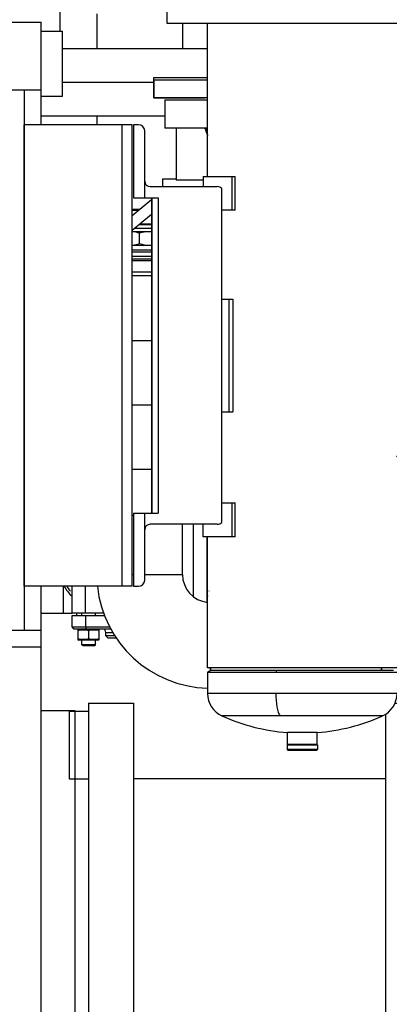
# Model space of a CAD drawing. Header units: millimetres. Extents: x 0 to 1189, y 0 to 841.
# Tile 11 of 169: x 483 to 496, y 220 to 255. Entities that reach past the tile are written whole.
import ezdxf
from ezdxf.enums import TextEntityAlignment as Align

# ---------------------------------------------------------------- set-up
doc = ezdxf.new("R2010")
doc.units = ezdxf.units.MM
doc.header["$LTSCALE"] = 65.395
doc.linetypes.add('CENTER', pattern=[0.6, 0.375, -0.075, 0.075, -0.075])
doc.layers.get('0').update_dxf_attribs({"linetype": 'CONTINUOUS'})
for name, color, linetype in [('1907_153200_19_ABL1210', 7, 'CONTINUOUS'), ('1907_153200_19_T2_PBL1211', 7, 'CONTINUOUS'), ('1907_153200_19_T3_PBL1842', 7, 'CONTINUOUS'), ('1907_153200_76_ABL1267', 7, 'CONTINUOUS'), ('1907_153200_83_ABL1291', 7, 'CONTINUOUS'), ('1907_153200_88_ABL1148', 7, 'CONTINUOUS'), ('1907_153200_88_T3_PBL1197', 7, 'CONTINUOUS'), ('1907_153200_88_T4_PBL1205', 7, 'CONTINUOUS'), ('1907_153200_88_T8_PBL1265', 7, 'CONTINUOUS'), ('1907_153701_46_PBL1199', 7, 'CONTINUOUS'), ('1907_153701_64_PBL1487', 7, 'CONTINUOUS'), ('1907_153701_65_PBL1194', 7, 'CONTINUOUS'), ('1907_843312_02_PBL1261', 7, 'CONTINUOUS'), ('1997_000000_TLKGS_MARKETING_ABL1174', 7, 'CONTINUOUS'), ('1997_030000_TLKGS_V_ABL1175', 7, 'CONTINUOUS'), ('1997_100000_TLKGS_V_ABL1176', 7, 'CONTINUOUS'), ('1997_122000_06_SIMPLE1_A_ABL1269', 7, 'CONTINUOUS'), ('1997_122000_06_SIMPLE1_T1_A_PBL1270', 7, 'CONTINUOUS'), ('1997_200000_TLKGS_V_ABL1229', 7, 'CONTINUOUS'), ('1997_252000_06_SIMPLE1_T1_X_PBL1290', 7, 'CONTINUOUS'), ('1997_252000_06_SIMPLE1_X_ABL1289', 7, 'CONTINUOUS'), ('9M32C_GENSET_KPL_GRUNDRAHMEN_ABL1127', 7, 'CONTINUOUS'), ('9M32C_GENSET_KPL_GRUNDRAHMEN_T1_PBL1128', 7, 'CONTINUOUS'), ('9M32C_GENSET_KPL_VERROHRUNG_ABL1133', 7, 'CONTINUOUS'), ('AKO_TEMP_REGLER_226_1812-065-0_PBL1198', 7, 'CONTINUOUS'), ('BOGEN-S-2D-90-114_3X3_6_PBL1500', 7, 'CONTINUOUS'), ('BOGEN-S-2D-90-76_1X2_9_PBL1206', 7, 'CONTINUOUS'), ('BOGEN-S-2D-90-76_1X2_9_PBL1207', 7, 'CONTINUOUS'), ('D2616-2-K-139_7-4_0-114_3-3_6_PBL1503', 7, 'CONTINUOUS'), ('EN1092-1-01A-DN40-PN16-39_PBL1268', 7, 'CONTINUOUS'), ('links_23_VBL1126', 7, 'CONTINUOUS'), ('T-STUECK-S-76_1X2_9-60_3X2_9_PBL1488', 7, 'CONTINUOUS'), ('T-STUECK-S-76_1X2_9-60_3X2_9_PBL1489', 7, 'CONTINUOUS'), ('T-STUECK-S-76_1X2_9-60_3X2_9_PBL1493', 7, 'CONTINUOUS'), ('VORWAERMGERAT_C33_12225_04_PBL1136', 7, 'CONTINUOUS'), ('VT40CD-D10_Z171-24344_ABL1140', 7, 'CONTINUOUS'), ('VT40CD-D10_Z171-24344_T1_PBL1141', 7, 'CONTINUOUS'), ('VT40CD-D10_Z171-24344_T2_PBL1142', 7, 'CONTINUOUS'), ('VT40CD-D10_Z171-24344_T3_PBL1150', 7, 'CONTINUOUS'), ('VT40CD-D10_Z171-24344_T3_PBL1501', 7, 'CONTINUOUS')]:
    doc.layers.add(name, color=color, linetype=linetype)
doc.styles.get("Standard").update_dxf_attribs({"font": 'txt', "width": 0.6})
doc.dimstyles.new('DIMSTYLE_2', dxfattribs={"dimtxt": 3.5, "dimasz": 3.5, "dimexe": 1.8, "dimexo": 0, "dimgap": 0.875, "dimtad": 1, "dimlfac": 25, "dimdsep": 46, "dimtxsty": 'Standard', "dimblk": '_FILLED', "dimblk1": '_FILLED', "dimblk2": '_FILLED', "dimcen": 0.09, "dimadec": 0, "dimazin": 0, "dimtp": 2, "dimtm": 2, "dimtfac": 1, "dimtofl": 0, "dimtmove": 0, "dimatfit": 3, "dimldrblk": '_FILLED', "dimfxl": 1, "dimtolj": 1, "dimarcsym": 0})

# ---------------------------------------------------------------- blocks, each defined once
blk = doc.blocks.new('_FILLED')
at = {"color": 0, "linetype": 'ByBlock'}
blk.add_solid([(0, 0), (-1, 0.1671), (-1, -0.1671)], dxfattribs=at)
blk = doc.blocks.new('*D14')
at = {"color": 2, "linetype": 'Continuous'}
for p, q in [((515.38, 273.72), (515.38, 192.836)), ((284.42, 259.713), (284.42, 192.836)), ((284.42, 194.636), (399.9, 194.636)), ((515.38, 194.636), (399.9, 194.636))]:
    blk.add_line(p, q, dxfattribs=at)
at = {"color": 2, "linetype": 'Continuous', "xscale": 3.5, "yscale": 3.5, "zscale": 3.5, "rotation": 180}
blk.add_blockref('_FILLED', (284.42, 194.636), dxfattribs=at)
at = {"color": 2, "linetype": 'Continuous', "xscale": 3.5, "yscale": 3.5, "zscale": 3.5}
blk.add_blockref('_FILLED', (515.38, 194.636), dxfattribs=at)
at = {"color": 2, "linetype": 'Continuous', "width": 0.672619}
blk.add_text('5774', height=3.5, dxfattribs=at).set_placement((399.9, 195.511), align=Align.CENTER)
blk = doc.blocks.new('9M32C_GENSET_KPL_GRUNDRAHMEN_T1_PBL1128', base_point=(292.36, 229.836))
at = {"layer": '9M32C_GENSET_KPL_GRUNDRAHMEN_T1_PBL1128', "color": 7, "linetype": 'Continuous'}
for p, q in [((463.54, 255.036), (483.34, 255.036)), ((483.34, 251.396), (483.34, 255.036)), ((463.54, 252.636), (483.34, 252.636)), ((482.74, 252.636), (482.74, 233.436)), ((486.58, 251.396), (482.74, 251.396)), ((482.74, 234.996), (482.74, 251.396)), ((486.22, 234.996), (486.22, 251.396)), ((486.58, 234.996), (486.58, 251.396)), ((486.58, 234.996), (482.74, 234.996)), ((483.34, 206.236), (483.34, 234.996)), ((101.34, 233.436), (483.34, 233.436)), ((483.34, 232.836), (101.34, 232.836)), ((483.34, 230.576), (484.54, 230.576)), ((484.54, 230.576), (484.54, 209.056))]:
    blk.add_line(p, q, dxfattribs=at)
blk = doc.blocks.new('9M32C_GENSET_KPL_GRUNDRAHMEN_ABL1127', base_point=(292.36, 229.836))
at = {"layer": '9M32C_GENSET_KPL_GRUNDRAHMEN_T1_PBL1128'}
blk.add_blockref('9M32C_GENSET_KPL_GRUNDRAHMEN_T1_PBL1128', (292.36, 229.836), dxfattribs=at)
blk = doc.blocks.new('VORWAERMGERAT_C33_12225_04_PBL1136', base_point=(494.87, 245.941))
at = {"layer": 'VORWAERMGERAT_C33_12225_04_PBL1136', "color": 7, "linetype": 'Continuous'}
for p, q in [((487.82, 254.996), (487.82, 255.796)), ((497.42, 254.996), (487.82, 254.996)), ((489.254, 249.556), (489.254, 254.996)), ((487.34, 252.996), (489.254, 252.996)), ((487.34, 252.996), (487.34, 252.356)), ((489.254, 252.356), (487.34, 252.356)), ((487.74, 252.276), (489.254, 252.276)), ((487.74, 252.276), (487.74, 251.276)), ((486.8, 251.396), (486.62, 251.396)), ((486.62, 251.396), (486.62, 248.796)), ((489.254, 251.276), (487.74, 251.276)), ((488.14, 251.276), (488.14, 249.423)), ((487.02, 248.796), (487.02, 251.176)), ((489.252, 251.024), (489.254, 251.019)), ((489.094, 249.556), (490.24, 249.556)), ((489.094, 249.556), (489.094, 249.196)), ((490.126, 248.356), (490.126, 249.556)), ((490.24, 248.356), (490.24, 249.556)), ((487.22, 249.196), (489.6, 249.196)), ((487.66, 249.476), (488.14, 249.476)), ((487.66, 249.196), (487.66, 249.476)), ((489.094, 249.423), (488.14, 249.423)), ((486.62, 248.796), (487.496, 248.796)), ((487.26, 248.796), (487.26, 237.596)), ((487.27, 248.796), (487.27, 237.596)), ((487.496, 248.796), (487.496, 237.596)), ((489.759, 237.264), (489.759, 249.128)), ((490.24, 248.356), (489.759, 248.356)), ((489.759, 245.196), (490.149, 245.196)), ((490.016, 245.196), (490.016, 241.196)), ((490.149, 245.196), (490.149, 241.196)), ((489.759, 241.196), (490.149, 241.196)), ((489.759, 237.956), (490.24, 237.956)), ((490.126, 236.756), (490.126, 237.956)), ((490.24, 236.756), (490.24, 237.956)), ((486.62, 237.596), (487.496, 237.596)), ((486.62, 237.596), (486.62, 234.996)), ((487.02, 235.216), (487.02, 237.596)), ((489.6, 237.196), (487.22, 237.196)), ((489.094, 236.756), (489.094, 237.196)), ((490.24, 236.756), (489.094, 236.756)), ((489.254, 232.096), (489.254, 236.756)), ((486.62, 234.996), (486.8, 234.996)), ((495.986, 232.096), (489.254, 232.096)), ((489.254, 231.947), (489.374, 232.016)), ((489.374, 232.016), (495.866, 232.016)), ((489.254, 231.947), (495.986, 231.947)), ((489.254, 231.947), (489.254, 231.185)), ((493.148, 229.796), (492.092, 229.796)), ((492.092, 229.376), (492.092, 229.796)), ((493.148, 229.376), (493.148, 229.796)), ((492.08, 229.356), (493.16, 229.356)), ((492.08, 229.356), (492.08, 229.196)), ((493.16, 229.196), (492.08, 229.196)), ((492.08, 229.196), (492.12, 229.156)), ((493.148, 229.376), (492.092, 229.376)), ((492.12, 229.376), (492.12, 229.356)), ((493.12, 229.376), (493.12, 229.356)), ((493.16, 229.196), (493.12, 229.156)), ((493.16, 229.356), (493.16, 229.196)), ((493.12, 229.156), (492.12, 229.156))]:
    blk.add_line(p, q, dxfattribs=at)
at = {"layer": 'VORWAERMGERAT_C33_12225_04_PBL1136', "color": 9, "linetype": 'Continuous'}
for p, q in [((489.198, 251.275), (489.198, 251.276)), ((491.715, 232.016), (491.682, 231.947)), ((495.986, 231.185), (489.254, 231.185)), ((491.825, 230.391), (489.767, 230.391)), ((495.473, 230.391), (491.825, 230.391)), ((492.762, 229.156), (492.773, 229.196))]:
    blk.add_line(p, q, dxfattribs=at)
at = {"layer": 'VORWAERMGERAT_C33_12225_04_PBL1136', "color": 7, "linetype": 'Continuous'}
for centre, radius, start, end in [((486.8, 251.176), 0.22, 0.0001, 90), ((491.962, 252.125), 2.926, 196.8571, 202.0971), ((487.22, 249.396), 0.2, 180, 270), ((489.6, 248.976), 0.22, 43.7059, 90), ((489.6, 237.416), 0.22, 270, 316.2941), ((487.22, 236.996), 0.2, 90, 180), ((486.8, 235.216), 0.22, 270.0011, 360), ((490.126, 231.185), 0.872, 180, 245.698), ((495.114, 231.185), 0.872, 294.3018, 360), ((492.62, 236.708), 6.932, 245.6977, 265.6316), ((492.62, 236.708), 6.932, 274.3684, 294.3022)]:
    blk.add_arc(centre, radius, start, end, dxfattribs=at)
at = {"layer": 'VORWAERMGERAT_C33_12225_04_PBL1136', "color": 9, "linetype": 'Continuous'}
blk.add_arc((500.163, 253.473), 11.183, 191.3359, 192.6491, dxfattribs=at)
blk.add_open_spline([(491.682, 231.185), (491.682, 231.027), (491.697, 230.803), (491.757, 230.539), (491.799, 230.432), (491.825, 230.391)], degree=3, knots=[0, 0, 0, 0, 0.583023, 0.820475, 1, 1, 1, 1], dxfattribs=at)
blk = doc.blocks.new('VT40CD-D10_Z171-24344_T1_PBL1141', base_point=(485.82, 219.796))
at = {"layer": 'VT40CD-D10_Z171-24344_T1_PBL1141', "color": 7, "linetype": 'Continuous'}
for p, q in [((485.02, 230.836), (486.62, 230.836)), ((485.02, 230.836), (485.02, 208.756)), ((486.62, 230.836), (486.62, 208.756)), ((485.02, 208.756), (486.62, 208.756))]:
    blk.add_line(p, q, dxfattribs=at)
blk = doc.blocks.new('VT40CD-D10_Z171-24344_T2_PBL1142', base_point=(491.9, 219.796))
at = {"layer": 'VT40CD-D10_Z171-24344_T2_PBL1142', "color": 7, "linetype": 'Continuous'}
for p, q in [((495.91, 230.836), (497.18, 230.836)), ((497.18, 230.836), (497.18, 208.756)), ((495.58, 230.45), (495.58, 208.756)), ((495.58, 228.157), (486.62, 228.157)), ((495.58, 211.436), (486.62, 211.436)), ((495.58, 208.756), (497.18, 208.756))]:
    blk.add_line(p, q, dxfattribs=at)
blk = doc.blocks.new('VT40CD-D10_Z171-24344_T3_PBL1150', base_point=(497.24, 214.656))
at = {"layer": 'VT40CD-D10_Z171-24344_T3_PBL1150', "color": 7, "linetype": 'Continuous'}
for p, q in [((497.18, 218.656), (497.3, 218.656)), ((497.3, 218.656), (497.3, 210.656)), ((497.18, 210.656), (497.3, 210.656))]:
    blk.add_line(p, q, dxfattribs=at)
blk = doc.blocks.new('VT40CD-D10_Z171-24344_T3_PBL1501', base_point=(497.3, 224.936))
at = {"layer": 'VT40CD-D10_Z171-24344_T3_PBL1501', "color": 7, "linetype": 'Continuous'}
blk.add_line((497.3, 224.956), (497.3, 224.917), dxfattribs=at)
blk = doc.blocks.new('VT40CD-D10_Z171-24344_ABL1140', base_point=(491.16, 219.796))
at = {"layer": 'VT40CD-D10_Z171-24344_T1_PBL1141'}
blk.add_blockref('VT40CD-D10_Z171-24344_T1_PBL1141', (485.82, 219.796), dxfattribs=at)
at = {"layer": 'VT40CD-D10_Z171-24344_T2_PBL1142'}
blk.add_blockref('VT40CD-D10_Z171-24344_T2_PBL1142', (491.9, 219.796), dxfattribs=at)
at = {"layer": 'VT40CD-D10_Z171-24344_T3_PBL1150'}
blk.add_blockref('VT40CD-D10_Z171-24344_T3_PBL1150', (497.24, 214.656), dxfattribs=at)
at = {"layer": 'VT40CD-D10_Z171-24344_T3_PBL1501'}
blk.add_blockref('VT40CD-D10_Z171-24344_T3_PBL1501', (497.3, 224.936), dxfattribs=at)
blk = doc.blocks.new('1907_153200_88_T3_PBL1197', base_point=(497.67, 232.896))
at = {"layer": '1907_153200_88_T3_PBL1197', "color": 7, "linetype": 'Continuous'}
for p, q in [((499.9, 234.418), (495.986, 234.418)), ((499.9, 232.776), (499.9, 234.418)), ((495.44, 232.016), (495.44, 232.096)), ((498.62, 231.374), (495.986, 231.374))]:
    blk.add_line(p, q, dxfattribs=at)
at = {"layer": '1907_153200_88_T3_PBL1197', "color": 2, "linetype": 'CENTER'}
blk.add_line((499.9, 232.896), (495.986, 232.896), dxfattribs=at)
blk = doc.blocks.new('1907_153200_88_T4_PBL1205', base_point=(487.471, 236.466))
at = {"layer": '1907_153200_88_T4_PBL1205', "color": 7, "linetype": 'Continuous'}
for p, q in [((486.58, 237.516), (486.62, 237.516)), ((488.362, 235.416), (488.362, 237.196)), ((486.58, 235.416), (486.62, 235.416)), ((487.02, 235.416), (488.362, 235.416))]:
    blk.add_line(p, q, dxfattribs=at)
blk = doc.blocks.new('BOGEN-S-2D-90-76_1X2_9_PBL1206', base_point=(487.35, 233.395))
at = {"layer": 'BOGEN-S-2D-90-76_1X2_9_PBL1206', "color": 7, "linetype": 'Continuous'}
for p, q in [((486.58, 235.416), (486.62, 235.416)), ((487.02, 235.416), (488.362, 235.416)), ((489.36, 232.008), (489.36, 232.096))]:
    blk.add_line(p, q, dxfattribs=at)
for radius, start, end in [(0.998, 179.9998, 263.8446), (4.042, 185.9838, 268.4898)]:
    blk.add_arc((489.36, 235.416), radius, start, end, dxfattribs=at)
blk = doc.blocks.new('BOGEN-S-2D-90-76_1X2_9_PBL1207', base_point=(486.6, 237.516))
at = {"layer": 'BOGEN-S-2D-90-76_1X2_9_PBL1207', "color": 7, "linetype": 'Continuous'}
blk.add_line((486.58, 237.516), (486.62, 237.516), dxfattribs=at)
blk = doc.blocks.new('1907_153200_88_T8_PBL1265', base_point=(486.297, 252.896))
at = {"layer": '1907_153200_88_T8_PBL1265', "color": 7, "linetype": 'Continuous'}
for p, q in [((489.254, 254.096), (484.1, 254.096)), ((487.74, 251.696), (483.34, 251.696))]:
    blk.add_line(p, q, dxfattribs=at)
at = {"layer": '1907_153200_88_T8_PBL1265', "color": 2, "linetype": 'CENTER'}
blk.add_line((487.34, 252.896), (484.1, 252.896), dxfattribs=at)
blk = doc.blocks.new('T-STUECK-S-76_1X2_9-60_3X2_9_PBL1493', base_point=(492.4, 232.052))
at = {"layer": 'T-STUECK-S-76_1X2_9-60_3X2_9_PBL1493', "color": 7, "linetype": 'Continuous'}
for p, q in [((489.36, 232.096), (489.36, 232.008)), ((495.44, 232.096), (495.44, 232.016))]:
    blk.add_line(p, q, dxfattribs=at)
blk = doc.blocks.new('1907_153200_88_ABL1148', base_point=(495.84, 233.016))
at = {"layer": '1907_153200_88_T3_PBL1197'}
blk.add_blockref('1907_153200_88_T3_PBL1197', (497.67, 232.896), dxfattribs=at)
at = {"layer": '1907_153200_88_T4_PBL1205'}
blk.add_blockref('1907_153200_88_T4_PBL1205', (487.471, 236.466), dxfattribs=at)
at = {"layer": '1907_153200_88_T8_PBL1265'}
blk.add_blockref('1907_153200_88_T8_PBL1265', (486.297, 252.896), dxfattribs=at)
at = {"layer": 'BOGEN-S-2D-90-76_1X2_9_PBL1206'}
blk.add_blockref('BOGEN-S-2D-90-76_1X2_9_PBL1206', (487.35, 233.395), dxfattribs=at)
at = {"layer": 'BOGEN-S-2D-90-76_1X2_9_PBL1207'}
blk.add_blockref('BOGEN-S-2D-90-76_1X2_9_PBL1207', (486.6, 237.516), dxfattribs=at)
at = {"layer": 'T-STUECK-S-76_1X2_9-60_3X2_9_PBL1493'}
blk.add_blockref('T-STUECK-S-76_1X2_9-60_3X2_9_PBL1493', (492.4, 232.052), dxfattribs=at)
blk = doc.blocks.new('1907_153701_65_PBL1194', base_point=(484.68, 229.356))
at = {"layer": '1907_153701_65_PBL1194', "color": 7, "linetype": 'Continuous'}
for p, q in [((484.34, 230.556), (485.02, 230.556)), ((484.34, 230.556), (484.34, 228.156)), ((484.34, 228.156), (485.02, 228.156))]:
    blk.add_line(p, q, dxfattribs=at)
blk = doc.blocks.new('AKO_TEMP_REGLER_226_1812-065-0_PBL1198', base_point=(486.735, 240.636))
at = {"layer": 'AKO_TEMP_REGLER_226_1812-065-0_PBL1198', "color": 7, "linetype": 'Continuous'}
for p, q in [((486.58, 248.396), (486.853, 248.396)), ((486.58, 248.364), (486.815, 248.364)), ((487.26, 247.836), (486.808, 247.836)), ((487.27, 247.868), (486.846, 247.868)), ((487.26, 247.596), (486.58, 247.596)), ((486.665, 247.716), (487.27, 247.716)), ((486.84, 247.174), (486.84, 247.539)), ((486.58, 247.116), (487.27, 247.116)), ((486.58, 246.956), (487.26, 246.956)), ((486.58, 246.636), (487.26, 246.636)), ((487.26, 246.556), (486.58, 246.556)), ((487.26, 246.156), (486.58, 246.156)), ((484.44, 233.956), (485.598, 233.956)), ((484.44, 233.556), (484.44, 233.956)), ((484.602, 234.036), (484.602, 233.956)), ((484.789, 233.956), (484.789, 234.036)), ((484.92, 233.956), (484.92, 233.556)), ((485.269, 233.956), (485.269, 234.036)), ((484.44, 233.556), (485.784, 233.556)), ((484.52, 233.476), (484.44, 233.556)), ((485.821, 233.476), (484.52, 233.476)), ((484.649, 233.456), (484.685, 233.476)), ((484.649, 233.456), (484.649, 233.097)), ((484.92, 233.556), (484.953, 233.476)), ((485.029, 233.422), (485.029, 233.131)), ((485.409, 233.456), (485.373, 233.476)), ((485.409, 233.097), (485.409, 233.456)), ((484.649, 233.097), (484.685, 233.076)), ((485.373, 233.076), (484.686, 233.076)), ((484.789, 232.916), (484.789, 233.076)), ((485.269, 232.916), (485.269, 233.076)), ((485.409, 233.097), (485.373, 233.076)), ((485.64, 233.236), (485.64, 233.356)), ((485.971, 233.236), (485.64, 233.236)), ((485.72, 233.156), (485.64, 233.236)), ((486.027, 233.156), (485.72, 233.156)), ((485.269, 232.916), (484.789, 232.916)), ((484.829, 232.876), (484.789, 232.916)), ((485.229, 232.876), (484.829, 232.876)), ((485.229, 232.876), (485.269, 232.916))]:
    blk.add_line(p, q, dxfattribs=at)
at = {"layer": 'AKO_TEMP_REGLER_226_1812-065-0_PBL1198', "color": 9, "linetype": 'Continuous'}
for p, q in [((486.84, 248.396), (486.84, 248.385)), ((486.84, 247.836), (486.84, 247.863)), ((486.58, 246.876), (487.26, 246.876)), ((487.26, 246.716), (486.58, 246.716)), ((485.029, 233.476), (485.029, 233.422)), ((485.327, 233.076), (485.409, 233.131)), ((485.64, 233.356), (485.886, 233.356))]:
    blk.add_line(p, q, dxfattribs=at)
at = {"layer": 'AKO_TEMP_REGLER_226_1812-065-0_PBL1198', "color": 6, "linetype": 'Continuous'}
for p, q in [((486.58, 246.036), (487.26, 246.036)), ((488.76, 234.63), (488.76, 237.196)), ((489.24, 234.434), (489.24, 236.756)), ((484.44, 234.036), (484.44, 234.996)), ((484.92, 234.036), (484.92, 234.996)), ((485.561, 234.036), (484.44, 234.036))]:
    blk.add_line(p, q, dxfattribs=at)
at = {"layer": 'AKO_TEMP_REGLER_226_1812-065-0_PBL1198', "color": 7, "linetype": 'Continuous'}
for centre, radius, start, end in [((487.16, 246.736), 0.86, 83.3236, 90.0019), ((487.159, 247.975), 0.859, 270.0535, 276.7415), ((485.52, 233.356), 0.12, 0, 90), ((485.129, 233.971), 0.885, 287.9874, 288.4363)]:
    blk.add_arc(centre, radius, start, end, dxfattribs=at)
at = {"layer": 'AKO_TEMP_REGLER_226_1812-065-0_PBL1198', "color": 6, "linetype": 'Continuous'}
for start, end in [(213.0134, 220.6032), (318.9709, 319.321)]:
    blk.add_arc((486.84, 236.736), 3.2, start, end, dxfattribs=at)
at = {"layer": 'AKO_TEMP_REGLER_226_1812-065-0_PBL1198', "color": 9, "linetype": 'Continuous'}
for start, end in [(213.9499, 217.9275), (322.0899, 322.4884)]:
    blk.add_arc((486.84, 236.736), 3.12, start, end, dxfattribs=at)
at = {"layer": 'AKO_TEMP_REGLER_226_1812-065-0_PBL1198', "color": 7, "linetype": 'Continuous'}
for points in [[(486.84, 247.539), (486.756, 247.567), (486.669, 247.588), (486.581, 247.594)], [(487.16, 247.596), (487.051, 247.596), (486.942, 247.573), (486.84, 247.539)], [(486.581, 247.119), (486.669, 247.125), (486.756, 247.146), (486.84, 247.174)], [(486.84, 247.174), (486.942, 247.139), (487.051, 247.116), (487.16, 247.116)], [(484.649, 233.422), (484.77, 233.462), (484.909, 233.462), (485.029, 233.422)], [(485.029, 233.422), (485.15, 233.462), (485.289, 233.462), (485.409, 233.422)], [(485.029, 233.131), (484.909, 233.091), (484.77, 233.091), (484.649, 233.131)], [(485.403, 233.129), (485.284, 233.09), (485.148, 233.092), (485.029, 233.131)]]:
    blk.add_open_spline(points, degree=3, dxfattribs=at)
blk = doc.blocks.new('1907_153701_46_PBL1199', base_point=(483.89, 234.517))
at = {"layer": '1907_153701_46_PBL1199', "color": 9, "linetype": 'Continuous'}
blk.add_line((484.121, 234.996), (484.121, 234.038), dxfattribs=at)
at = {"layer": '1907_153701_46_PBL1199', "color": 7, "linetype": 'Continuous'}
blk.add_line((483.34, 234.038), (484.44, 234.038), dxfattribs=at)
blk = doc.blocks.new('1907_153200_19_T2_PBL1211', base_point=(486.92, 241.448))
at = {"layer": '1907_153200_19_T2_PBL1211', "color": 7, "linetype": 'Continuous'}
for p, q in [((486.58, 243.734), (487.26, 243.734)), ((486.58, 239.162), (487.26, 239.162))]:
    blk.add_line(p, q, dxfattribs=at)
at = {"layer": '1907_153200_19_T2_PBL1211', "color": 2, "linetype": 'CENTER'}
blk.add_line((486.58, 241.448), (487.26, 241.448), dxfattribs=at)
blk = doc.blocks.new('1907_843312_02_PBL1261', base_point=(497.803, 250.696))
at = {"layer": '1907_843312_02_PBL1261', "color": 7, "linetype": 'Continuous'}
for p, q in [((499.62, 251.196), (495.986, 251.196)), ((499.62, 251.196), (499.62, 250.196)), ((498.765, 250.196), (495.986, 250.196))]:
    blk.add_line(p, q, dxfattribs=at)
blk = doc.blocks.new('BOGEN-S-2D-90-114_3X3_6_PBL1500', base_point=(496.448, 242.04))
at = {"layer": 'BOGEN-S-2D-90-114_3X3_6_PBL1500', "color": 7, "linetype": 'Continuous'}
blk.add_line((496.906, 241.448), (496.906, 244.462), dxfattribs=at)
blk.add_arc((494.62, 241.448), 2.286, 306.8137, 360, dxfattribs=at)
blk = doc.blocks.new('D2616-2-K-139_7-4_0-114_3-3_6_PBL1503', base_point=(497.414, 250.146))
at = {"layer": 'D2616-2-K-139_7-4_0-114_3-3_6_PBL1503', "color": 7, "linetype": 'Continuous'}
blk.add_line((497.414, 250.096), (497.414, 250.196), dxfattribs=at)
blk = doc.blocks.new('1907_153200_19_T3_PBL1842', base_point=(496.439, 240.527))
at = {"layer": '1907_153200_19_T3_PBL1842', "color": 7, "linetype": 'Continuous'}
blk.add_arc((494.62, 241.448), 2.286, 306.2861, 360, dxfattribs=at)
blk = doc.blocks.new('1907_153200_19_ABL1210', base_point=(493.1, 245.179))
at = {"layer": '1907_153200_19_T2_PBL1211'}
blk.add_blockref('1907_153200_19_T2_PBL1211', (486.92, 241.448), dxfattribs=at)
at = {"layer": '1907_153200_19_T3_PBL1842'}
blk.add_blockref('1907_153200_19_T3_PBL1842', (496.439, 240.527), dxfattribs=at)
at = {"layer": '1907_843312_02_PBL1261'}
blk.add_blockref('1907_843312_02_PBL1261', (497.803, 250.696), dxfattribs=at)
at = {"layer": 'BOGEN-S-2D-90-114_3X3_6_PBL1500'}
blk.add_blockref('BOGEN-S-2D-90-114_3X3_6_PBL1500', (496.448, 242.04), dxfattribs=at)
at = {"layer": 'D2616-2-K-139_7-4_0-114_3-3_6_PBL1503'}
blk.add_blockref('D2616-2-K-139_7-4_0-114_3-3_6_PBL1503', (497.414, 250.146), dxfattribs=at)
blk = doc.blocks.new('EN1092-1-01A-DN40-PN16-39_PBL1268', base_point=(488.297, 252.716))
at = {"layer": 'EN1092-1-01A-DN40-PN16-39_PBL1268', "color": 7, "linetype": 'Continuous'}
for p, q in [((487.34, 253.076), (489.254, 253.076)), ((487.34, 252.356), (487.34, 253.076)), ((487.34, 252.356), (489.144, 252.356))]:
    blk.add_line(p, q, dxfattribs=at)
blk = doc.blocks.new('1907_153200_76_ABL1267', base_point=(494.36, 266.63))
at = {"layer": 'EN1092-1-01A-DN40-PN16-39_PBL1268'}
blk.add_blockref('EN1092-1-01A-DN40-PN16-39_PBL1268', (488.297, 252.716), dxfattribs=at)
blk = doc.blocks.new('T-STUECK-S-76_1X2_9-60_3X2_9_PBL1488', base_point=(486.84, 255.026))
at = {"layer": 'T-STUECK-S-76_1X2_9-60_3X2_9_PBL1488', "color": 7, "linetype": 'Continuous'}
for p, q in [((485.318, 255.956), (485.318, 255.736)), ((485.318, 255.336), (485.318, 254.096)), ((488.362, 254.996), (488.362, 254.096))]:
    blk.add_line(p, q, dxfattribs=at)
blk = doc.blocks.new('T-STUECK-S-76_1X2_9-60_3X2_9_PBL1489', base_point=(485.318, 251.546))
at = {"layer": 'T-STUECK-S-76_1X2_9-60_3X2_9_PBL1489', "color": 7, "linetype": 'Continuous'}
blk.add_line((485.318, 251.696), (485.318, 251.396), dxfattribs=at)
blk = doc.blocks.new('1907_153200_83_ABL1291', base_point=(496.94, 271.986))
at = {"layer": 'T-STUECK-S-76_1X2_9-60_3X2_9_PBL1488'}
blk.add_blockref('T-STUECK-S-76_1X2_9-60_3X2_9_PBL1488', (486.84, 255.026), dxfattribs=at)
at = {"layer": 'T-STUECK-S-76_1X2_9-60_3X2_9_PBL1489'}
blk.add_blockref('T-STUECK-S-76_1X2_9-60_3X2_9_PBL1489', (485.318, 251.546), dxfattribs=at)
blk = doc.blocks.new('1907_153701_64_PBL1487', base_point=(486.92, 248.192))
at = {"layer": '1907_153701_64_PBL1487', "color": 7, "linetype": 'Continuous'}
for p, q in [((486.58, 248.168), (487.26, 248.738)), ((486.58, 247.646), (487.26, 248.216))]:
    blk.add_line(p, q, dxfattribs=at)
blk = doc.blocks.new('9M32C_GENSET_KPL_VERROHRUNG_ABL1133', base_point=(486.687, 287.936))
at = {"layer": '1907_153200_19_ABL1210'}
blk.add_blockref('1907_153200_19_ABL1210', (493.1, 245.179), dxfattribs=at)
at = {"layer": '1907_153200_76_ABL1267'}
blk.add_blockref('1907_153200_76_ABL1267', (494.36, 266.63), dxfattribs=at)
at = {"layer": '1907_153200_83_ABL1291'}
blk.add_blockref('1907_153200_83_ABL1291', (496.94, 271.986), dxfattribs=at)
at = {"layer": '1907_153200_88_ABL1148'}
blk.add_blockref('1907_153200_88_ABL1148', (495.84, 233.016), dxfattribs=at)
at = {"layer": '1907_153701_46_PBL1199'}
blk.add_blockref('1907_153701_46_PBL1199', (483.89, 234.517), dxfattribs=at)
at = {"layer": '1907_153701_64_PBL1487'}
blk.add_blockref('1907_153701_64_PBL1487', (486.92, 248.192), dxfattribs=at)
at = {"layer": '1907_153701_65_PBL1194'}
blk.add_blockref('1907_153701_65_PBL1194', (484.68, 229.356), dxfattribs=at)
at = {"layer": 'AKO_TEMP_REGLER_226_1812-065-0_PBL1198'}
blk.add_blockref('AKO_TEMP_REGLER_226_1812-065-0_PBL1198', (486.735, 240.636), dxfattribs=at)
at = {"layer": 'VORWAERMGERAT_C33_12225_04_PBL1136'}
blk.add_blockref('VORWAERMGERAT_C33_12225_04_PBL1136', (494.87, 245.941), dxfattribs=at)
at = {"layer": 'VT40CD-D10_Z171-24344_ABL1140'}
blk.add_blockref('VT40CD-D10_Z171-24344_ABL1140', (491.16, 219.796), dxfattribs=at)
blk = doc.blocks.new('1997_122000_06_SIMPLE1_T1_A_PBL1270', base_point=(483.72, 253.556))
at = {"layer": '1997_122000_06_SIMPLE1_T1_A_PBL1270', "color": 7, "linetype": 'Continuous'}
for p, q in [((483.34, 254.716), (484.1, 254.716)), ((484.1, 252.396), (484.1, 254.716)), ((484.1, 252.396), (483.34, 252.396))]:
    blk.add_line(p, q, dxfattribs=at)
blk = doc.blocks.new('1997_122000_06_SIMPLE1_A_ABL1269', base_point=(483.72, 253.556))
at = {"layer": '1997_122000_06_SIMPLE1_T1_A_PBL1270'}
blk.add_blockref('1997_122000_06_SIMPLE1_T1_A_PBL1270', (483.72, 253.556), dxfattribs=at)
blk = doc.blocks.new('1997_100000_TLKGS_V_ABL1176', base_point=(376.78, 305.676))
at = {"layer": '1997_122000_06_SIMPLE1_A_ABL1269'}
blk.add_blockref('1997_122000_06_SIMPLE1_A_ABL1269', (483.72, 253.556), dxfattribs=at)
blk = doc.blocks.new('1997_252000_06_SIMPLE1_T1_X_PBL1290', base_point=(483.42, 277.876))
at = {"layer": '1997_252000_06_SIMPLE1_T1_X_PBL1290', "color": 7, "linetype": 'Continuous'}
blk.add_line((484.02, 254.716), (484.02, 270.939), dxfattribs=at)
blk = doc.blocks.new('1997_252000_06_SIMPLE1_X_ABL1289', base_point=(483.42, 277.876))
at = {"layer": '1997_252000_06_SIMPLE1_T1_X_PBL1290'}
blk.add_blockref('1997_252000_06_SIMPLE1_T1_X_PBL1290', (483.42, 277.876), dxfattribs=at)
blk = doc.blocks.new('1997_200000_TLKGS_V_ABL1229', base_point=(381.314, 313.796))
at = {"layer": '1997_252000_06_SIMPLE1_X_ABL1289'}
blk.add_blockref('1997_252000_06_SIMPLE1_X_ABL1289', (483.42, 277.876), dxfattribs=at)
blk = doc.blocks.new('1997_030000_TLKGS_V_ABL1175', base_point=(387.799, 315.356))
at = {"layer": '1997_100000_TLKGS_V_ABL1176'}
blk.add_blockref('1997_100000_TLKGS_V_ABL1176', (376.78, 305.676), dxfattribs=at)
at = {"layer": '1997_200000_TLKGS_V_ABL1229'}
blk.add_blockref('1997_200000_TLKGS_V_ABL1229', (381.314, 313.796), dxfattribs=at)
blk = doc.blocks.new('1997_000000_TLKGS_MARKETING_ABL1174', base_point=(404.54, 321.878))
at = {"layer": '1997_030000_TLKGS_V_ABL1175'}
blk.add_blockref('1997_030000_TLKGS_V_ABL1175', (387.799, 315.356), dxfattribs=at)
blk = doc.blocks.new('LINKS_23_VBL1126', base_point=(326.529, 308.736))
at = {"layer": '1997_000000_TLKGS_MARKETING_ABL1174'}
blk.add_blockref('1997_000000_TLKGS_MARKETING_ABL1174', (404.54, 321.878), dxfattribs=at)
at = {"layer": '9M32C_GENSET_KPL_GRUNDRAHMEN_ABL1127'}
blk.add_blockref('9M32C_GENSET_KPL_GRUNDRAHMEN_ABL1127', (292.36, 229.836), dxfattribs=at)
at = {"layer": '9M32C_GENSET_KPL_VERROHRUNG_ABL1133'}
blk.add_blockref('9M32C_GENSET_KPL_VERROHRUNG_ABL1133', (486.687, 287.936), dxfattribs=at)

msp = doc.modelspace()

# ---------------------------------------------------------------- block references
at = {"layer": 'links_23_VBL1126'}
msp.add_blockref('LINKS_23_VBL1126', (326.52925, 308.73636), dxfattribs=at)

# ---------------------------------------------------------------- dimensions: what is measured, and where the dimension line sits
at = {"color": 2, "linetype": 'Continuous'}
dim = msp.add_linear_dim(base=(515.37967, 194.63636), p1=(284.41967, 259.71313), p2=(515.37967, 273.72036), dimstyle='DIMSTYLE_2', dxfattribs=at)
dim.commit()
dim.dimension.update_dxf_attribs({"geometry": '*D14', "text_midpoint": (399.56634, 194.63636), "dimtype": 160})

doc.saveas('drawing.dxf')
